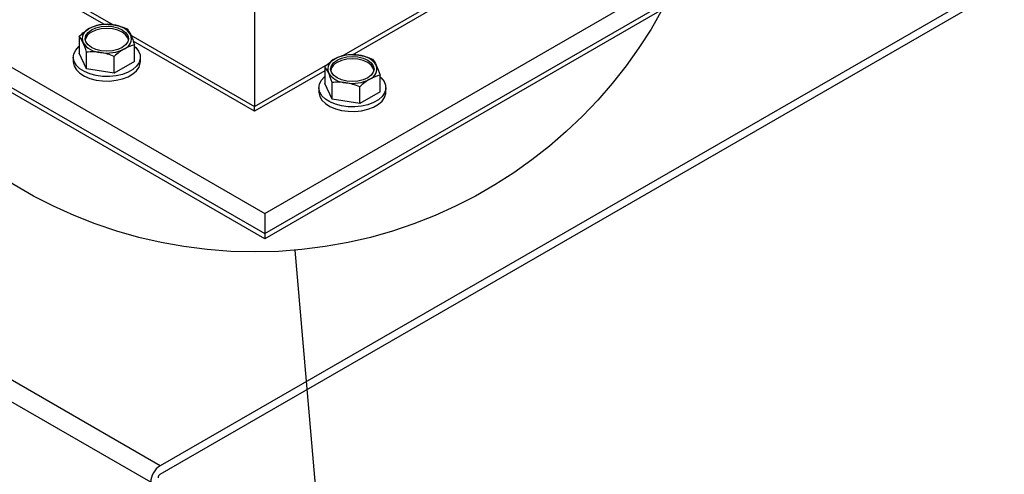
# Model space of a CAD drawing. Header units: inches. Extents: x 5 to 215, y 5 to 165.
# Tile 66 of 74: x 193.44 to 203.37, y 130.74 to 135.33. Entities that reach past the tile are written whole.
import ezdxf

# ---------------------------------------------------------------- set-up
doc = ezdxf.new("R2010")
doc.units = ezdxf.units.IN
doc.header["$LTSCALE"] = 20
doc.header["$MEASUREMENT"] = 0
doc.layers.add('TEXT', color=140, linetype='Continuous', lineweight=25)
doc.dimstyles.new('SLDDIMSTYLE4', dxfattribs={"dimtxt": 0.18, "dimasz": 2.6, "dimexe": 0, "dimexo": 0.0625, "dimgap": 0, "dimtad": 0, "dimtih": 1, "dimtoh": 1, "dimdec": 0, "dimrnd": 1e-09, "dimzin": 0, "dimdsep": 46, "dimtxsty": 'Standard', "dimblk1": 'NONE', "dimblk2": 'NONE', "dimsah": 1, "dimcen": 0.09, "dimadec": 0, "dimazin": 0, "dimtfac": 2.6, "dimtdec": 0, "dimtofl": 0, "dimtmove": 0, "dimatfit": 3, "dimldrblk": 'NONE', "dimfxl": 0, "dimfrac": 2, "dimtolj": 1, "dimtzin": 0, "dimarcsym": 0})

# ---------------------------------------------------------------- blocks, each defined once
blk = doc.blocks.new('_None')

msp = doc.modelspace()

# ---------------------------------------------------------------- linework, layer by layer
for p, q in [((211.903, 140.6685), (194.8576, 130.8284)), ((194.8576, 130.743), (211.903, 140.5831)), ((195.9115, 133.3758), (207.9323, 140.3153)), ((195.9115, 133.1717), (207.9323, 140.1112)), ((207.9323, 140.0601), (195.9115, 133.1207)), ((186.012, 139.0907), (195.9115, 133.3758)), ((186.012, 138.8865), (195.9115, 133.1717)), ((195.9115, 133.1207), (186.012, 138.8355)), ((195.8097, 138.5382), (195.8097, 134.4555)), ((194.8576, 130.8284), (182.0413, 138.2271)), ((194.7624, 130.6636), (181.9461, 138.0623)), ((196.6896, 134.9635), (198.2845, 135.8842)), ((193.5116, 135.7822), (194.3837, 135.2787)), ((194.2959, 135.2808), (193.5123, 135.7332)), ((198.1085, 135.7332), (196.7936, 134.9741)), ((194.0417, 135.1642), (194.0417, 134.9946)), ((194.5624, 135.1756), (195.8097, 134.4555)), ((195.8104, 134.4065), (194.5859, 135.1134)), ((194.1164, 134.8337), (194.0417, 134.9946)), ((194.1164, 134.8337), (194.1164, 135.0032)), ((194.5993, 134.9084), (194.5993, 135.0779)), ((193.9825, 134.9515), (193.9825, 134.9066)), ((194.3952, 134.7905), (194.3952, 134.9601)), ((194.5993, 134.9084), (194.3952, 134.7905)), ((194.6585, 134.9066), (194.6585, 134.9515)), ((194.3952, 134.7905), (194.1164, 134.8337)), ((195.8097, 134.4555), (196.5476, 134.8815)), ((196.5165, 134.8142), (195.8104, 134.4065)), ((196.5165, 134.8581), (196.5165, 134.6885)), ((196.5912, 134.5275), (196.5165, 134.6885)), ((196.5912, 134.5275), (196.5912, 134.6971)), ((197.0742, 134.6022), (197.0742, 134.7718)), ((196.4574, 134.6453), (196.4574, 134.6004)), ((196.8701, 134.4844), (196.8701, 134.654)), ((197.0742, 134.6022), (196.8701, 134.4844)), ((197.1334, 134.6004), (197.1334, 134.6453)), ((196.8701, 134.4844), (196.5912, 134.5275)), ((195.8104, 134.4065), (195.8104, 134.4559)), ((195.9115, 133.3758), (195.9115, 133.1717)), ((195.9115, 133.1717), (195.9115, 133.1207))]:
    msp.add_line(p, q)
at = {"flags": 128}
for points in [[(194.1658, 135.2286), (194.2111, 135.2487), (194.2639, 135.2613), (194.3205, 135.2656), (194.3771, 135.2613), (194.4299, 135.2487), (194.4752, 135.2286), (194.5099, 135.2024), (194.5318, 135.172), (194.5392, 135.1393), (194.5318, 135.1066), (194.5099, 135.0762), (194.4752, 135.05), (194.4299, 135.0299), (194.3771, 135.0173), (194.3205, 135.013), (194.2639, 135.0173), (194.2111, 135.0299), (194.1658, 135.05), (194.1311, 135.0762), (194.1092, 135.1066), (194.1017, 135.1393), (194.1092, 135.172), (194.1311, 135.2024), (194.1658, 135.2286)], [(194.5383, 135.1276), (194.5318, 135.1485), (194.5099, 135.179), (194.4752, 135.2051), (194.4299, 135.2252), (194.3771, 135.2378), (194.3205, 135.2421), (194.2639, 135.2378), (194.2111, 135.2252), (194.1658, 135.2051)], [(194.5993, 135.0618), (194.6118, 135.0505), (194.6403, 135.0146), (194.6558, 134.9762), (194.6575, 134.9367), (194.6455, 134.8978), (194.6201, 134.8612), (194.5825, 134.8282), (194.5341, 134.8003), (194.477, 134.7786), (194.4135, 134.7639), (194.3462, 134.7569), (194.2778, 134.7579), (194.2112, 134.7669), (194.149, 134.7834), (194.0939, 134.8067), (194.0481, 134.836), (194.0134, 134.87), (193.9912, 134.9074), (193.9826, 134.9466), (193.9878, 134.9859), (194.0066, 135.0239), (194.0383, 135.0589), (194.0417, 135.0618)], [(193.9825, 134.9066), (193.9826, 134.9016), (193.9912, 134.8625), (194.0134, 134.8251), (194.0481, 134.7911), (194.0939, 134.7618), (194.149, 134.7384), (194.2112, 134.722), (194.2778, 134.713), (194.3462, 134.712), (194.4135, 134.719), (194.477, 134.7336), (194.5341, 134.7554), (194.5825, 134.7833), (194.6201, 134.8163), (194.6455, 134.8529), (194.6575, 134.8918), (194.6585, 134.9066)], [(196.6407, 134.9224), (196.686, 134.9425), (196.7388, 134.9551), (196.7954, 134.9594), (196.852, 134.9551), (196.9047, 134.9425), (196.95, 134.9224), (196.9848, 134.8963), (197.0067, 134.8658), (197.0141, 134.8332), (197.0067, 134.8005), (196.9848, 134.77), (196.95, 134.7439), (196.9047, 134.7238), (196.852, 134.7112), (196.7954, 134.7069), (196.7388, 134.7112), (196.686, 134.7238), (196.6407, 134.7439), (196.6059, 134.77), (196.5841, 134.8005), (196.5766, 134.8332), (196.5841, 134.8658), (196.6059, 134.8963), (196.6407, 134.9224)], [(197.0132, 134.8214), (197.0067, 134.8424), (196.9848, 134.8728), (196.95, 134.899), (196.9047, 134.919), (196.852, 134.9317), (196.7954, 134.936), (196.7388, 134.9317), (196.686, 134.919), (196.6407, 134.899)], [(197.0742, 134.7556), (197.0866, 134.7443), (197.1152, 134.7085), (197.1307, 134.67), (197.1324, 134.6305), (197.1203, 134.5917), (197.095, 134.555), (197.0573, 134.522), (197.009, 134.4941), (196.9519, 134.4724), (196.8884, 134.4578), (196.821, 134.4508), (196.7527, 134.4518), (196.686, 134.4607), (196.6239, 134.4772), (196.5688, 134.5006), (196.5229, 134.5299), (196.4882, 134.5639), (196.4661, 134.6012), (196.4575, 134.6404), (196.4627, 134.6798), (196.4815, 134.7177), (196.5131, 134.7527), (196.5165, 134.7556)], [(196.4574, 134.6004), (196.4575, 134.5955), (196.4661, 134.5563), (196.4882, 134.519), (196.5229, 134.485), (196.5688, 134.4557), (196.6239, 134.4323), (196.686, 134.4158), (196.7527, 134.4069), (196.821, 134.4059), (196.8884, 134.4128), (196.9519, 134.4275), (197.009, 134.4492), (197.0573, 134.4771), (197.095, 134.5101), (197.1203, 134.5468), (197.1324, 134.5856), (197.1334, 134.6004)]]:
    msp.add_lwpolyline(points, dxfattribs=at)
for centre, radius, start, end in [((194.3201, 134.9005), 0.3838, 80.2289, 117.35717), ((194.1826, 135.1386), 0.1099, 110.74207, 199.461), ((194.2143, 135.1012), 0.1147, 115.02111, 166.69473), ((194.3715, 135.0509), 0.2282, 33.43888, 86.5665), ((194.2695, 135.2277), 0.2282, 213.43888, 266.5665), ((194.4583, 135.14), 0.1099, 290.74207, 19.461), ((194.3209, 135.3781), 0.3838, 260.2289, 297.35717), ((196.6575, 134.8324), 0.1099, 110.74207, 199.461), ((196.6892, 134.795), 0.1147, 115.02111, 166.69473), ((196.7949, 134.5944), 0.3838, 80.2289, 117.35717), ((196.8464, 134.7447), 0.2282, 33.43888, 86.5665), ((196.7443, 134.9216), 0.2282, 213.43888, 266.5665), ((196.9332, 134.8339), 0.1099, 290.74207, 19.461), ((196.7958, 135.0719), 0.3838, 260.2289, 297.35717), ((194.9691, 130.6542), 0.2069, 122.60548, 177.39452), ((194.8825, 130.7042), 0.0461, 122.60548, 177.39452)]:
    msp.add_arc(centre, radius, start, end)
for points in [[(194.1437, 135.2414), (194.1786, 135.2615), (194.2124, 135.2739), (194.2458, 135.282)], [(194.2458, 135.282), (194.2913, 135.2861), (194.3376, 135.2861), (194.3852, 135.2787)], [(194.0417, 135.1642), (194.075, 135.1946), (194.1089, 135.2212), (194.1437, 135.2414)], [(194.3852, 135.2787), (194.4328, 135.2714), (194.4791, 135.2571), (194.5246, 135.2389)], [(194.5246, 135.2389), (194.5368, 135.2237), (194.5492, 135.2041), (194.562, 135.1767)], [(194.079, 135.102), (194.0663, 135.1294), (194.0539, 135.149), (194.0417, 135.1642)], [(194.1164, 135.0032), (194.1042, 135.0406), (194.0918, 135.0745), (194.079, 135.102)], [(194.562, 135.1767), (194.5747, 135.1492), (194.5871, 135.1154), (194.5993, 135.0779)], [(194.2558, 134.9999), (194.2082, 135.0073), (194.1619, 135.0073), (194.1164, 135.0032)], [(194.3952, 134.9601), (194.3497, 134.9783), (194.3034, 134.9925), (194.2558, 134.9999)], [(194.4973, 135.0373), (194.4624, 135.0171), (194.4286, 134.9905), (194.3952, 134.9601)], [(194.5993, 135.0779), (194.566, 135.0698), (194.5321, 135.0574), (194.4973, 135.0373)], [(196.5165, 134.8581), (196.5499, 134.8884), (196.5838, 134.9151), (196.6186, 134.9352)], [(196.6186, 134.9352), (196.6534, 134.9553), (196.6873, 134.9678), (196.7207, 134.9759)], [(196.7207, 134.9759), (196.7662, 134.98), (196.8125, 134.9799), (196.8601, 134.9726)], [(196.8601, 134.9726), (196.9077, 134.9652), (196.9539, 134.9509), (196.9995, 134.9328)], [(196.9995, 134.9328), (197.0117, 134.9176), (197.0241, 134.898), (197.0369, 134.8705)], [(196.5539, 134.7958), (196.5411, 134.8233), (196.5287, 134.8429), (196.5165, 134.8581)], [(196.5912, 134.6971), (196.579, 134.7345), (196.5666, 134.7683), (196.5539, 134.7958)], [(197.0369, 134.8705), (197.0496, 134.843), (197.062, 134.8092), (197.0742, 134.7718)], [(196.7307, 134.6937), (196.6831, 134.7011), (196.6368, 134.7012), (196.5912, 134.6971)], [(196.8701, 134.654), (196.8245, 134.6721), (196.7782, 134.6864), (196.7307, 134.6937)], [(196.9721, 134.7311), (196.9373, 134.711), (196.9034, 134.6843), (196.8701, 134.654)], [(197.0742, 134.7718), (197.0409, 134.7637), (197.007, 134.7512), (196.9721, 134.7311)]]:
    msp.add_open_spline(points, degree=3)
at = {"layer": 'TEXT'}
msp.add_circle((195.8097, 137.66), 4.6728, dxfattribs=at)

# ---------------------------------------------------------------- leaders
at = {"layer": 'TEXT', "has_arrowhead": 0}
msp.add_leader([(200.1512, 88.1013), (196.2175, 133.005)], dimstyle='SLDDIMSTYLE4', dxfattribs=at)

doc.saveas('drawing.dxf')
